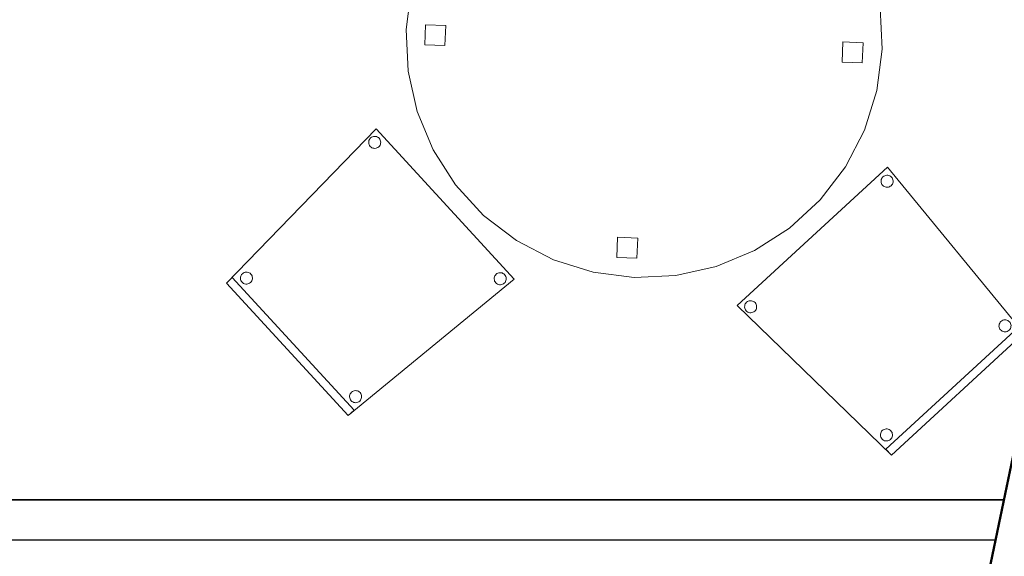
# Model space of a CAD drawing. Header units: metres. Extents: x 397.7 to 427.5, y 12.7 to 28.4.
# Tile 136 of 139: x 423.6 to 426, y 24.2 to 25.5. Entities that reach past the tile are written whole.
import ezdxf

# ---------------------------------------------------------------- set-up
doc = ezdxf.new("R2010")
doc.units = ezdxf.units.M
doc.layers.add('01_SUELOS', color=7, linetype='Continuous', lineweight=25, true_color=0x007f00)
for name, color, linetype, lineweight in [('02_MOBILIARIO', 7, 'Continuous', 18), ('A-DETL-____-MBND', 7, 'Continuous', 18), ('A-WALL-____-MCUT', 7, 'Continuous', 25), ('A-WALL-____-OTLN', 7, 'Continuous', 25)]:
    doc.layers.add(name, color=color, linetype=linetype, lineweight=lineweight)

# ---------------------------------------------------------------- blocks, each defined once
blk = doc.blocks.new('Family - LONDR55-XX_ZZ-ARQ-CAA-M3D-Londres55-152793-05_CLI_AIGUA_P2')
at = {"layer": '01_SUELOS', "color": 9, "true_color": 0xaad4aa}
for p, q in [((25.4191, 0), (28.5137, 14.9476)), ((28.5137, 14.9476), (25.4191, 0))]:
    blk.add_line(p, q, dxfattribs=at)
blk = doc.blocks.new('Family - Mampara P2-152826-05_CLI_AIGUA_P2')
at = {"layer": 'A-WALL-____-MCUT', "color": 253, "true_color": 0xaaaaaa}
for p, q in [((0.0207, 0.1), (0, 0)), ((3.5363, 0.1), (0.0207, 0.1)), ((0, 0), (3.5363, 0))]:
    blk.add_line(p, q, dxfattribs=at)
at = {"layer": 'A-WALL-____-OTLN', "color": 253, "true_color": 0xaaaaaa}
for p, q in [((0, 0), (0.0207, 0.1)), ((3.5363, 0.1), (0.0207, 0.1)), ((3.5363, 0), (0, 0))]:
    blk.add_line(p, q, dxfattribs=at)
at = {"layer": 'A-WALL-____-OTLN', "color": 253, "lineweight": 18, "true_color": 0xaaaaaa}
blk.add_line((0, 0), (4.5263, 0), dxfattribs=at)
blk = doc.blocks.new('Family - Façana sur-est P2-153170-05_CLI_AIGUA_P2')
at = {"layer": 'A-WALL-____-MCUT', "color": 253, "true_color": 0xaaaaaa}
blk.add_line((11.5793, 0.62), (9.9412, 0.62), dxfattribs=at)
at = {"layer": 'A-WALL-____-OTLN', "color": 253, "true_color": 0xaaaaaa}
blk.add_line((15.5857, 0.62), (-0.1285, 0.62), dxfattribs=at)
blk = doc.blocks.new('Family - Cadira confident_P2-153210-05_CLI_AIGUA_P2')
at = {"layer": 'A-DETL-____-MBND', "color": 253, "true_color": 0xaaaaaa}
for p, q in [((0, 0.3285), (0.3716, 0.7113)), ((0.3716, 0.7113), (0, 0.3285)), ((0.3716, 0.7113), (0.7146, 0.3386)), ((0.7146, 0.3386), (0.3716, 0.7113)), ((0.3539, 0.6824), (0.3549, 0.6848)), ((0.3549, 0.6848), (0.3539, 0.6824)), ((0.3549, 0.6848), (0.3563, 0.687)), ((0.3563, 0.687), (0.3549, 0.6848)), ((0.3563, 0.687), (0.3581, 0.6889)), ((0.3581, 0.6889), (0.3563, 0.687)), ((0.3581, 0.6889), (0.3601, 0.6905)), ((0.3601, 0.6905), (0.3581, 0.6889)), ((0.3601, 0.6905), (0.3624, 0.6917)), ((0.3624, 0.6917), (0.3601, 0.6905)), ((0.3624, 0.6917), (0.3649, 0.6925)), ((0.3649, 0.6925), (0.3624, 0.6917)), ((0.3649, 0.6925), (0.3675, 0.6928)), ((0.3675, 0.6928), (0.3649, 0.6925)), ((0.3675, 0.6928), (0.3701, 0.6927)), ((0.3701, 0.6927), (0.3675, 0.6928)), ((0.3701, 0.6927), (0.3726, 0.6922)), ((0.3726, 0.6922), (0.3701, 0.6927)), ((0.3726, 0.6922), (0.3751, 0.6912)), ((0.3751, 0.6912), (0.3726, 0.6922)), ((0.3751, 0.6912), (0.3773, 0.6898)), ((0.3773, 0.6898), (0.3751, 0.6912)), ((0.3773, 0.6898), (0.3792, 0.688)), ((0.3792, 0.688), (0.3773, 0.6898)), ((0.3792, 0.688), (0.3808, 0.686)), ((0.3808, 0.686), (0.3792, 0.688)), ((0.3808, 0.686), (0.382, 0.6837)), ((0.382, 0.6837), (0.3808, 0.686)), ((0.3533, 0.6772), (0.3534, 0.6798)), ((0.3534, 0.6798), (0.3533, 0.6772)), ((0.3536, 0.6746), (0.3533, 0.6772)), ((0.3533, 0.6772), (0.3536, 0.6746)), ((0.3534, 0.6798), (0.3539, 0.6824)), ((0.3539, 0.6824), (0.3534, 0.6798)), ((0.3544, 0.6722), (0.3536, 0.6746)), ((0.3536, 0.6746), (0.3544, 0.6722)), ((0.3556, 0.6699), (0.3544, 0.6722)), ((0.3544, 0.6722), (0.3556, 0.6699)), ((0.3572, 0.6678), (0.3556, 0.6699)), ((0.3556, 0.6699), (0.3572, 0.6678)), ((0.3591, 0.666), (0.3572, 0.6678)), ((0.3572, 0.6678), (0.3591, 0.666)), ((0.3613, 0.6646), (0.3591, 0.666)), ((0.3591, 0.666), (0.3613, 0.6646)), ((0.3637, 0.6637), (0.3613, 0.6646)), ((0.3613, 0.6646), (0.3637, 0.6637)), ((0.3663, 0.6631), (0.3637, 0.6637)), ((0.3637, 0.6637), (0.3663, 0.6631)), ((0.3689, 0.663), (0.3663, 0.6631)), ((0.3663, 0.6631), (0.3689, 0.663)), ((0.3715, 0.6633), (0.3689, 0.663)), ((0.3689, 0.663), (0.3715, 0.6633)), ((0.3739, 0.6641), (0.3715, 0.6633)), ((0.3715, 0.6633), (0.3739, 0.6641)), ((0.3762, 0.6653), (0.3739, 0.6641)), ((0.3739, 0.6641), (0.3762, 0.6653)), ((0.3783, 0.6669), (0.3762, 0.6653)), ((0.3762, 0.6653), (0.3783, 0.6669)), ((0.3801, 0.6688), (0.3783, 0.6669)), ((0.3783, 0.6669), (0.3801, 0.6688)), ((0.3815, 0.671), (0.3801, 0.6688)), ((0.3801, 0.6688), (0.3815, 0.671)), ((0.3824, 0.6734), (0.3815, 0.671)), ((0.3815, 0.671), (0.3824, 0.6734)), ((0.382, 0.6837), (0.3828, 0.6812)), ((0.3828, 0.6812), (0.382, 0.6837)), ((0.383, 0.676), (0.3824, 0.6734)), ((0.3824, 0.6734), (0.383, 0.676)), ((0.3828, 0.6812), (0.3831, 0.6786)), ((0.3831, 0.6786), (0.3828, 0.6812)), ((0.3831, 0.6786), (0.383, 0.676)), ((0.383, 0.676), (0.3831, 0.6786)), ((0.035, 0.3403), (0.0351, 0.3429)), ((0.0351, 0.3429), (0.035, 0.3403)), ((0.0351, 0.3429), (0.0356, 0.3454)), ((0.0356, 0.3454), (0.0351, 0.3429)), ((0.0356, 0.3454), (0.0366, 0.3478)), ((0.0366, 0.3478), (0.0356, 0.3454)), ((0.0366, 0.3478), (0.038, 0.35)), ((0.038, 0.35), (0.0366, 0.3478)), ((0.038, 0.35), (0.0398, 0.3519)), ((0.0398, 0.3519), (0.038, 0.35)), ((0.0398, 0.3519), (0.0418, 0.3535)), ((0.0418, 0.3535), (0.0398, 0.3519)), ((0.0418, 0.3535), (0.0441, 0.3547)), ((0.0441, 0.3547), (0.0418, 0.3535)), ((0.0441, 0.3547), (0.0466, 0.3555)), ((0.0466, 0.3555), (0.0441, 0.3547)), ((0.0466, 0.3555), (0.0492, 0.3559)), ((0.0492, 0.3559), (0.0466, 0.3555)), ((0.0492, 0.3559), (0.0518, 0.3558)), ((0.0518, 0.3558), (0.0492, 0.3559)), ((0.0518, 0.3558), (0.0543, 0.3552)), ((0.0543, 0.3552), (0.0518, 0.3558)), ((0.0543, 0.3552), (0.0567, 0.3542)), ((0.0567, 0.3542), (0.0543, 0.3552)), ((0.0567, 0.3542), (0.0589, 0.3528)), ((0.0589, 0.3528), (0.0567, 0.3542)), ((0.0589, 0.3528), (0.0609, 0.3511)), ((0.0609, 0.3511), (0.0589, 0.3528)), ((0.0609, 0.3511), (0.0625, 0.349)), ((0.0625, 0.349), (0.0609, 0.3511)), ((0.0625, 0.349), (0.0637, 0.3467)), ((0.0637, 0.3467), (0.0625, 0.349)), ((0.0637, 0.3467), (0.0645, 0.3442)), ((0.0645, 0.3442), (0.0637, 0.3467)), ((0.0645, 0.3442), (0.0648, 0.3416)), ((0.0648, 0.3416), (0.0645, 0.3442)), ((0.6649, 0.3414), (0.6655, 0.3439)), ((0.6655, 0.3439), (0.6649, 0.3414)), ((0.6655, 0.3439), (0.6664, 0.3463)), ((0.6664, 0.3463), (0.6655, 0.3439)), ((0.6664, 0.3463), (0.6678, 0.3485)), ((0.6678, 0.3485), (0.6664, 0.3463)), ((0.6678, 0.3485), (0.6696, 0.3504)), ((0.6696, 0.3504), (0.6678, 0.3485)), ((0.6696, 0.3504), (0.6717, 0.352)), ((0.6717, 0.352), (0.6696, 0.3504)), ((0.6717, 0.352), (0.674, 0.3532)), ((0.674, 0.3532), (0.6717, 0.352)), ((0.674, 0.3532), (0.6764, 0.354)), ((0.6764, 0.354), (0.674, 0.3532)), ((0.6764, 0.354), (0.679, 0.3544)), ((0.679, 0.3544), (0.6764, 0.354)), ((0.679, 0.3544), (0.6816, 0.3543)), ((0.6816, 0.3543), (0.679, 0.3544)), ((0.6816, 0.3543), (0.6842, 0.3537)), ((0.6842, 0.3537), (0.6816, 0.3543)), ((0.6842, 0.3537), (0.6866, 0.3527)), ((0.6866, 0.3527), (0.6842, 0.3537)), ((0.6866, 0.3527), (0.6888, 0.3513)), ((0.6888, 0.3513), (0.6866, 0.3527)), ((0.6888, 0.3513), (0.6907, 0.3496)), ((0.6907, 0.3496), (0.6888, 0.3513)), ((0.6907, 0.3496), (0.6923, 0.3475)), ((0.6923, 0.3475), (0.6907, 0.3496)), ((0.6923, 0.3475), (0.6935, 0.3452)), ((0.6935, 0.3452), (0.6923, 0.3475)), ((0.6935, 0.3452), (0.6943, 0.3427)), ((0.6943, 0.3427), (0.6935, 0.3452)), ((0.6943, 0.3427), (0.6946, 0.3401)), ((0.6946, 0.3401), (0.6943, 0.3427)), ((0, 0.3285), (0.0147, 0.3421)), ((0.0147, 0.3421), (0, 0.3285)), ((0.3024, 0), (0, 0.3285)), ((0, 0.3285), (0.3024, 0)), ((0.3024, 0), (0, 0.3285)), ((0, 0.3285), (0.3024, 0)), ((0.0147, 0.3421), (0.3171, 0.0135)), ((0.3171, 0.0135), (0.0147, 0.3421)), ((0.0353, 0.3377), (0.035, 0.3403)), ((0.035, 0.3403), (0.0353, 0.3377)), ((0.0361, 0.3352), (0.0353, 0.3377)), ((0.0353, 0.3377), (0.0361, 0.3352)), ((0.0373, 0.3329), (0.0361, 0.3352)), ((0.0361, 0.3352), (0.0373, 0.3329)), ((0.0389, 0.3308), (0.0373, 0.3329)), ((0.0373, 0.3329), (0.0389, 0.3308)), ((0.0408, 0.3291), (0.0389, 0.3308)), ((0.0389, 0.3308), (0.0408, 0.3291)), ((0.043, 0.3277), (0.0408, 0.3291)), ((0.0408, 0.3291), (0.043, 0.3277)), ((0.0454, 0.3267), (0.043, 0.3277)), ((0.043, 0.3277), (0.0454, 0.3267)), ((0.048, 0.3261), (0.0454, 0.3267)), ((0.0454, 0.3267), (0.048, 0.3261)), ((0.0506, 0.326), (0.048, 0.3261)), ((0.048, 0.3261), (0.0506, 0.326)), ((0.0531, 0.3264), (0.0506, 0.326)), ((0.0506, 0.326), (0.0531, 0.3264)), ((0.0556, 0.3272), (0.0531, 0.3264)), ((0.0531, 0.3264), (0.0556, 0.3272)), ((0.0579, 0.3284), (0.0556, 0.3272)), ((0.0556, 0.3272), (0.0579, 0.3284)), ((0.06, 0.3299), (0.0579, 0.3284)), ((0.0579, 0.3284), (0.06, 0.3299)), ((0.0618, 0.3319), (0.06, 0.3299)), ((0.06, 0.3299), (0.0618, 0.3319)), ((0.0631, 0.3341), (0.0618, 0.3319)), ((0.0618, 0.3319), (0.0631, 0.3341)), ((0.0641, 0.3365), (0.0631, 0.3341)), ((0.0631, 0.3341), (0.0641, 0.3365)), ((0.0647, 0.339), (0.0641, 0.3365)), ((0.0641, 0.3365), (0.0647, 0.339)), ((0.0648, 0.3416), (0.0647, 0.339)), ((0.0647, 0.339), (0.0648, 0.3416)), ((0.7146, 0.3386), (0.3024, 0)), ((0.3024, 0), (0.7146, 0.3386)), ((0.6648, 0.3388), (0.6649, 0.3414)), ((0.6649, 0.3414), (0.6648, 0.3388)), ((0.6651, 0.3362), (0.6648, 0.3388)), ((0.6648, 0.3388), (0.6651, 0.3362)), ((0.6659, 0.3337), (0.6651, 0.3362)), ((0.6651, 0.3362), (0.6659, 0.3337)), ((0.6671, 0.3314), (0.6659, 0.3337)), ((0.6659, 0.3337), (0.6671, 0.3314)), ((0.6687, 0.3293), (0.6671, 0.3314)), ((0.6671, 0.3314), (0.6687, 0.3293)), ((0.6706, 0.3276), (0.6687, 0.3293)), ((0.6687, 0.3293), (0.6706, 0.3276)), ((0.6728, 0.3262), (0.6706, 0.3276)), ((0.6706, 0.3276), (0.6728, 0.3262)), ((0.6753, 0.3252), (0.6728, 0.3262)), ((0.6728, 0.3262), (0.6753, 0.3252)), ((0.6778, 0.3246), (0.6753, 0.3252)), ((0.6753, 0.3252), (0.6778, 0.3246)), ((0.6804, 0.3245), (0.6778, 0.3246)), ((0.6778, 0.3246), (0.6804, 0.3245)), ((0.683, 0.3249), (0.6804, 0.3245)), ((0.6804, 0.3245), (0.683, 0.3249)), ((0.6855, 0.3257), (0.683, 0.3249)), ((0.683, 0.3249), (0.6855, 0.3257)), ((0.6878, 0.3269), (0.6855, 0.3257)), ((0.6855, 0.3257), (0.6878, 0.3269)), ((0.6898, 0.3285), (0.6878, 0.3269)), ((0.6878, 0.3269), (0.6898, 0.3285)), ((0.6916, 0.3304), (0.6898, 0.3285)), ((0.6898, 0.3285), (0.6916, 0.3304)), ((0.693, 0.3326), (0.6916, 0.3304)), ((0.6916, 0.3304), (0.693, 0.3326)), ((0.694, 0.335), (0.693, 0.3326)), ((0.693, 0.3326), (0.694, 0.335)), ((0.6945, 0.3375), (0.694, 0.335)), ((0.694, 0.335), (0.6945, 0.3375)), ((0.6946, 0.3401), (0.6945, 0.3375)), ((0.6945, 0.3375), (0.6946, 0.3401)), ((0.306, 0.0485), (0.3065, 0.0511)), ((0.3065, 0.0511), (0.306, 0.0485)), ((0.3065, 0.0511), (0.3075, 0.0535)), ((0.3075, 0.0535), (0.3065, 0.0511)), ((0.3075, 0.0535), (0.3089, 0.0557)), ((0.3089, 0.0557), (0.3075, 0.0535)), ((0.3089, 0.0557), (0.3107, 0.0576)), ((0.3107, 0.0576), (0.3089, 0.0557)), ((0.3107, 0.0576), (0.3127, 0.0592)), ((0.3127, 0.0592), (0.3107, 0.0576)), ((0.3127, 0.0592), (0.315, 0.0604)), ((0.315, 0.0604), (0.3127, 0.0592)), ((0.315, 0.0604), (0.3175, 0.0612)), ((0.3175, 0.0612), (0.315, 0.0604)), ((0.3175, 0.0612), (0.3201, 0.0616)), ((0.3201, 0.0616), (0.3175, 0.0612)), ((0.3201, 0.0616), (0.3227, 0.0614)), ((0.3227, 0.0614), (0.3201, 0.0616)), ((0.3227, 0.0614), (0.3252, 0.0609)), ((0.3252, 0.0609), (0.3227, 0.0614)), ((0.3252, 0.0609), (0.3276, 0.0599)), ((0.3276, 0.0599), (0.3252, 0.0609)), ((0.3276, 0.0599), (0.3298, 0.0585)), ((0.3298, 0.0585), (0.3276, 0.0599)), ((0.3298, 0.0585), (0.3318, 0.0567)), ((0.3318, 0.0567), (0.3298, 0.0585)), ((0.3318, 0.0567), (0.3334, 0.0547)), ((0.3334, 0.0547), (0.3318, 0.0567)), ((0.3334, 0.0547), (0.3346, 0.0524)), ((0.3346, 0.0524), (0.3334, 0.0547)), ((0.3346, 0.0524), (0.3354, 0.0499)), ((0.3354, 0.0499), (0.3346, 0.0524)), ((0.3354, 0.0499), (0.3357, 0.0473)), ((0.3357, 0.0473), (0.3354, 0.0499)), ((0.3059, 0.0459), (0.306, 0.0485)), ((0.306, 0.0485), (0.3059, 0.0459)), ((0.3062, 0.0434), (0.3059, 0.0459)), ((0.3059, 0.0459), (0.3062, 0.0434)), ((0.307, 0.0409), (0.3062, 0.0434)), ((0.3062, 0.0434), (0.307, 0.0409)), ((0.3082, 0.0386), (0.307, 0.0409)), ((0.307, 0.0409), (0.3082, 0.0386)), ((0.3098, 0.0365), (0.3082, 0.0386)), ((0.3082, 0.0386), (0.3098, 0.0365)), ((0.3117, 0.0348), (0.3098, 0.0365)), ((0.3098, 0.0365), (0.3117, 0.0348)), ((0.3139, 0.0334), (0.3117, 0.0348)), ((0.3117, 0.0348), (0.3139, 0.0334)), ((0.3163, 0.0324), (0.3139, 0.0334)), ((0.3139, 0.0334), (0.3163, 0.0324)), ((0.3189, 0.0318), (0.3163, 0.0324)), ((0.3163, 0.0324), (0.3189, 0.0318)), ((0.3215, 0.0317), (0.3189, 0.0318)), ((0.3189, 0.0318), (0.3215, 0.0317)), ((0.324, 0.0321), (0.3215, 0.0317)), ((0.3215, 0.0317), (0.324, 0.0321)), ((0.3265, 0.0328), (0.324, 0.0321)), ((0.324, 0.0321), (0.3265, 0.0328)), ((0.3288, 0.0341), (0.3265, 0.0328)), ((0.3265, 0.0328), (0.3288, 0.0341)), ((0.3309, 0.0356), (0.3288, 0.0341)), ((0.3288, 0.0341), (0.3309, 0.0356)), ((0.3326, 0.0376), (0.3309, 0.0356)), ((0.3309, 0.0356), (0.3326, 0.0376)), ((0.334, 0.0398), (0.3326, 0.0376)), ((0.3326, 0.0376), (0.334, 0.0398)), ((0.335, 0.0422), (0.334, 0.0398)), ((0.334, 0.0398), (0.335, 0.0422)), ((0.3356, 0.0447), (0.335, 0.0422)), ((0.335, 0.0422), (0.3356, 0.0447)), ((0.3357, 0.0473), (0.3356, 0.0447)), ((0.3356, 0.0447), (0.3357, 0.0473)), ((0.3171, 0.0135), (0.3024, 0)), ((0.3024, 0), (0.3171, 0.0135))]:
    blk.add_line(p, q, dxfattribs=at)
blk = doc.blocks.new('Family - Cadira confident_P2-153325-05_CLI_AIGUA_P2')
at = {"layer": 'A-DETL-____-MBND', "color": 253, "true_color": 0xaaaaaa}
for p, q in [((0, 0.3716), (0.3727, 0.7146)), ((0.3727, 0.7146), (0, 0.3716)), ((0.3727, 0.7146), (0.7113, 0.3024)), ((0.7113, 0.3024), (0.3727, 0.7146)), ((0.3576, 0.6842), (0.3586, 0.6866)), ((0.3586, 0.6866), (0.3576, 0.6842)), ((0.3586, 0.6866), (0.36, 0.6888)), ((0.36, 0.6888), (0.3586, 0.6866)), ((0.36, 0.6888), (0.3617, 0.6907)), ((0.3617, 0.6907), (0.36, 0.6888)), ((0.3617, 0.6907), (0.3638, 0.6923)), ((0.3638, 0.6923), (0.3617, 0.6907)), ((0.3638, 0.6923), (0.3661, 0.6935)), ((0.3661, 0.6935), (0.3638, 0.6923)), ((0.3661, 0.6935), (0.3686, 0.6943)), ((0.3686, 0.6943), (0.3661, 0.6935)), ((0.3686, 0.6943), (0.3712, 0.6946)), ((0.3712, 0.6946), (0.3686, 0.6943)), ((0.3712, 0.6946), (0.3738, 0.6945)), ((0.3738, 0.6945), (0.3712, 0.6946)), ((0.3738, 0.6945), (0.3763, 0.694)), ((0.3763, 0.694), (0.3738, 0.6945)), ((0.3763, 0.694), (0.3787, 0.693)), ((0.3787, 0.693), (0.3763, 0.694)), ((0.3787, 0.693), (0.3809, 0.6916)), ((0.3809, 0.6916), (0.3787, 0.693)), ((0.3809, 0.6916), (0.3828, 0.6898)), ((0.3828, 0.6898), (0.3809, 0.6916)), ((0.3828, 0.6898), (0.3844, 0.6878)), ((0.3844, 0.6878), (0.3828, 0.6898)), ((0.3844, 0.6878), (0.3856, 0.6855)), ((0.3856, 0.6855), (0.3844, 0.6878)), ((0.3856, 0.6855), (0.3864, 0.683)), ((0.3864, 0.683), (0.3856, 0.6855)), ((0.3569, 0.679), (0.357, 0.6816)), ((0.357, 0.6816), (0.3569, 0.679)), ((0.3573, 0.6764), (0.3569, 0.679)), ((0.3569, 0.679), (0.3573, 0.6764)), ((0.357, 0.6816), (0.3576, 0.6842)), ((0.3576, 0.6842), (0.357, 0.6816)), ((0.3581, 0.674), (0.3573, 0.6764)), ((0.3573, 0.6764), (0.3581, 0.674)), ((0.3593, 0.6717), (0.3581, 0.674)), ((0.3581, 0.674), (0.3593, 0.6717)), ((0.3609, 0.6696), (0.3593, 0.6717)), ((0.3593, 0.6717), (0.3609, 0.6696)), ((0.3628, 0.6678), (0.3609, 0.6696)), ((0.3609, 0.6696), (0.3628, 0.6678)), ((0.365, 0.6664), (0.3628, 0.6678)), ((0.3628, 0.6678), (0.365, 0.6664)), ((0.3674, 0.6655), (0.365, 0.6664)), ((0.365, 0.6664), (0.3674, 0.6655)), ((0.3699, 0.6649), (0.3674, 0.6655)), ((0.3674, 0.6655), (0.3699, 0.6649)), ((0.3725, 0.6648), (0.3699, 0.6649)), ((0.3699, 0.6649), (0.3725, 0.6648)), ((0.3751, 0.6651), (0.3725, 0.6648)), ((0.3725, 0.6648), (0.3751, 0.6651)), ((0.3776, 0.6659), (0.3751, 0.6651)), ((0.3751, 0.6651), (0.3776, 0.6659)), ((0.3799, 0.6671), (0.3776, 0.6659)), ((0.3776, 0.6659), (0.3799, 0.6671)), ((0.382, 0.6687), (0.3799, 0.6671)), ((0.3799, 0.6671), (0.382, 0.6687)), ((0.3837, 0.6706), (0.382, 0.6687)), ((0.382, 0.6687), (0.3837, 0.6706)), ((0.3851, 0.6728), (0.3837, 0.6706)), ((0.3837, 0.6706), (0.3851, 0.6728)), ((0.3861, 0.6753), (0.3851, 0.6728)), ((0.3851, 0.6728), (0.3861, 0.6753)), ((0.3867, 0.6778), (0.3861, 0.6753)), ((0.3861, 0.6753), (0.3867, 0.6778)), ((0.3864, 0.683), (0.3868, 0.6804)), ((0.3868, 0.6804), (0.3864, 0.683)), ((0.3868, 0.6804), (0.3867, 0.6778)), ((0.3867, 0.6778), (0.3868, 0.6804)), ((0.3828, 0), (0, 0.3716)), ((0, 0.3716), (0.3828, 0)), ((0.0185, 0.3675), (0.0186, 0.3701)), ((0.0186, 0.3701), (0.0185, 0.3675)), ((0.0188, 0.3649), (0.0185, 0.3675)), ((0.0185, 0.3675), (0.0188, 0.3649)), ((0.0186, 0.3701), (0.0191, 0.3726)), ((0.0191, 0.3726), (0.0186, 0.3701)), ((0.0191, 0.3726), (0.0201, 0.3751)), ((0.0201, 0.3751), (0.0191, 0.3726)), ((0.0201, 0.3751), (0.0215, 0.3773)), ((0.0215, 0.3773), (0.0201, 0.3751)), ((0.0215, 0.3773), (0.0233, 0.3792)), ((0.0233, 0.3792), (0.0215, 0.3773)), ((0.0233, 0.3792), (0.0253, 0.3808)), ((0.0253, 0.3808), (0.0233, 0.3792)), ((0.0253, 0.3808), (0.0276, 0.382)), ((0.0276, 0.382), (0.0253, 0.3808)), ((0.0276, 0.382), (0.0301, 0.3828)), ((0.0301, 0.3828), (0.0276, 0.382)), ((0.0301, 0.3828), (0.0327, 0.3831)), ((0.0327, 0.3831), (0.0301, 0.3828)), ((0.0327, 0.3831), (0.0353, 0.383)), ((0.0353, 0.383), (0.0327, 0.3831)), ((0.0353, 0.383), (0.0379, 0.3824)), ((0.0379, 0.3824), (0.0353, 0.383)), ((0.0379, 0.3824), (0.0403, 0.3815)), ((0.0403, 0.3815), (0.0379, 0.3824)), ((0.0403, 0.3815), (0.0425, 0.3801)), ((0.0425, 0.3801), (0.0403, 0.3815)), ((0.0425, 0.3801), (0.0444, 0.3783)), ((0.0444, 0.3783), (0.0425, 0.3801)), ((0.0444, 0.3783), (0.046, 0.3762)), ((0.046, 0.3762), (0.0444, 0.3783)), ((0.046, 0.3762), (0.0472, 0.3739)), ((0.0472, 0.3739), (0.046, 0.3762)), ((0.0472, 0.3739), (0.048, 0.3715)), ((0.048, 0.3715), (0.0472, 0.3739)), ((0.048, 0.3715), (0.0483, 0.3689)), ((0.0483, 0.3689), (0.048, 0.3715)), ((0.0483, 0.3689), (0.0482, 0.3663)), ((0.0482, 0.3663), (0.0483, 0.3689)), ((0.0196, 0.3624), (0.0188, 0.3649)), ((0.0188, 0.3649), (0.0196, 0.3624)), ((0.0208, 0.3601), (0.0196, 0.3624)), ((0.0196, 0.3624), (0.0208, 0.3601)), ((0.0224, 0.3581), (0.0208, 0.3601)), ((0.0208, 0.3601), (0.0224, 0.3581)), ((0.0243, 0.3563), (0.0224, 0.3581)), ((0.0224, 0.3581), (0.0243, 0.3563)), ((0.0265, 0.3549), (0.0243, 0.3563)), ((0.0243, 0.3563), (0.0265, 0.3549)), ((0.0289, 0.3539), (0.0265, 0.3549)), ((0.0265, 0.3549), (0.0289, 0.3539)), ((0.0315, 0.3534), (0.0289, 0.3539)), ((0.0289, 0.3539), (0.0315, 0.3534)), ((0.0341, 0.3533), (0.0315, 0.3534)), ((0.0315, 0.3534), (0.0341, 0.3533)), ((0.0367, 0.3536), (0.0341, 0.3533)), ((0.0341, 0.3533), (0.0367, 0.3536)), ((0.0391, 0.3544), (0.0367, 0.3536)), ((0.0367, 0.3536), (0.0391, 0.3544)), ((0.0415, 0.3556), (0.0391, 0.3544)), ((0.0391, 0.3544), (0.0415, 0.3556)), ((0.0435, 0.3572), (0.0415, 0.3556)), ((0.0415, 0.3556), (0.0435, 0.3572)), ((0.0453, 0.3591), (0.0435, 0.3572)), ((0.0435, 0.3572), (0.0453, 0.3591)), ((0.0467, 0.3613), (0.0453, 0.3591)), ((0.0453, 0.3591), (0.0467, 0.3613)), ((0.0477, 0.3637), (0.0467, 0.3613)), ((0.0467, 0.3613), (0.0477, 0.3637)), ((0.0482, 0.3663), (0.0477, 0.3637)), ((0.0477, 0.3637), (0.0482, 0.3663)), ((0.6497, 0.3201), (0.6499, 0.3227)), ((0.6499, 0.3227), (0.6497, 0.3201)), ((0.6501, 0.3175), (0.6497, 0.3201)), ((0.6497, 0.3201), (0.6501, 0.3175)), ((0.6499, 0.3227), (0.6504, 0.3252)), ((0.6504, 0.3252), (0.6499, 0.3227)), ((0.6504, 0.3252), (0.6514, 0.3276)), ((0.6514, 0.3276), (0.6504, 0.3252)), ((0.6514, 0.3276), (0.6528, 0.3298)), ((0.6528, 0.3298), (0.6514, 0.3276)), ((0.6528, 0.3298), (0.6546, 0.3318)), ((0.6546, 0.3318), (0.6528, 0.3298)), ((0.6546, 0.3318), (0.6566, 0.3334)), ((0.6566, 0.3334), (0.6546, 0.3318)), ((0.6566, 0.3334), (0.6589, 0.3346)), ((0.6589, 0.3346), (0.6566, 0.3334)), ((0.6589, 0.3346), (0.6614, 0.3354)), ((0.6614, 0.3354), (0.6589, 0.3346)), ((0.6614, 0.3354), (0.664, 0.3357)), ((0.664, 0.3357), (0.6614, 0.3354)), ((0.664, 0.3357), (0.6666, 0.3356)), ((0.6666, 0.3356), (0.664, 0.3357)), ((0.6666, 0.3356), (0.6691, 0.335)), ((0.6691, 0.335), (0.6666, 0.3356)), ((0.6691, 0.335), (0.6715, 0.334)), ((0.6715, 0.334), (0.6691, 0.335)), ((0.6715, 0.334), (0.6737, 0.3326)), ((0.6737, 0.3326), (0.6715, 0.334)), ((0.6737, 0.3326), (0.6757, 0.3309)), ((0.6757, 0.3309), (0.6737, 0.3326)), ((0.6757, 0.3309), (0.6773, 0.3288)), ((0.6773, 0.3288), (0.6757, 0.3309)), ((0.6773, 0.3288), (0.6785, 0.3265)), ((0.6785, 0.3265), (0.6773, 0.3288)), ((0.6785, 0.3265), (0.6792, 0.324)), ((0.6792, 0.324), (0.6785, 0.3265)), ((0.6795, 0.3189), (0.6789, 0.3163)), ((0.6789, 0.3163), (0.6795, 0.3189)), ((0.6792, 0.324), (0.6796, 0.3215)), ((0.6796, 0.3215), (0.6792, 0.324)), ((0.6796, 0.3215), (0.6795, 0.3189)), ((0.6795, 0.3189), (0.6796, 0.3215)), ((0.3692, 0.0147), (0.6978, 0.3171)), ((0.6978, 0.3171), (0.3692, 0.0147)), ((0.7113, 0.3024), (0.3828, 0)), ((0.3828, 0), (0.7113, 0.3024)), ((0.7113, 0.3024), (0.3828, 0)), ((0.3828, 0), (0.7113, 0.3024)), ((0.6509, 0.315), (0.6501, 0.3175)), ((0.6501, 0.3175), (0.6509, 0.315)), ((0.6521, 0.3127), (0.6509, 0.315)), ((0.6509, 0.315), (0.6521, 0.3127)), ((0.6537, 0.3107), (0.6521, 0.3127)), ((0.6521, 0.3127), (0.6537, 0.3107)), ((0.6556, 0.3089), (0.6537, 0.3107)), ((0.6537, 0.3107), (0.6556, 0.3089)), ((0.6578, 0.3075), (0.6556, 0.3089)), ((0.6556, 0.3089), (0.6578, 0.3075)), ((0.6602, 0.3065), (0.6578, 0.3075)), ((0.6578, 0.3075), (0.6602, 0.3065)), ((0.6628, 0.306), (0.6602, 0.3065)), ((0.6602, 0.3065), (0.6628, 0.306)), ((0.6654, 0.3059), (0.6628, 0.306)), ((0.6628, 0.306), (0.6654, 0.3059)), ((0.6679, 0.3062), (0.6654, 0.3059)), ((0.6654, 0.3059), (0.6679, 0.3062)), ((0.6704, 0.307), (0.6679, 0.3062)), ((0.6679, 0.3062), (0.6704, 0.307)), ((0.6727, 0.3082), (0.6704, 0.307)), ((0.6704, 0.307), (0.6727, 0.3082)), ((0.6748, 0.3098), (0.6727, 0.3082)), ((0.6727, 0.3082), (0.6748, 0.3098)), ((0.6765, 0.3117), (0.6748, 0.3098)), ((0.6748, 0.3098), (0.6765, 0.3117)), ((0.6779, 0.3139), (0.6765, 0.3117)), ((0.6765, 0.3117), (0.6779, 0.3139)), ((0.6789, 0.3163), (0.6779, 0.3139)), ((0.6779, 0.3139), (0.6789, 0.3163)), ((0.6978, 0.3171), (0.7113, 0.3024)), ((0.7113, 0.3024), (0.6978, 0.3171)), ((0.3554, 0.0492), (0.3556, 0.0518)), ((0.3556, 0.0518), (0.3554, 0.0492)), ((0.3558, 0.0466), (0.3554, 0.0492)), ((0.3554, 0.0492), (0.3558, 0.0466)), ((0.3556, 0.0518), (0.3561, 0.0543)), ((0.3561, 0.0543), (0.3556, 0.0518)), ((0.3561, 0.0543), (0.3571, 0.0567)), ((0.3571, 0.0567), (0.3561, 0.0543)), ((0.3571, 0.0567), (0.3585, 0.0589)), ((0.3585, 0.0589), (0.3571, 0.0567)), ((0.3585, 0.0589), (0.3602, 0.0609)), ((0.3602, 0.0609), (0.3585, 0.0589)), ((0.3602, 0.0609), (0.3623, 0.0625)), ((0.3623, 0.0625), (0.3602, 0.0609)), ((0.3623, 0.0625), (0.3646, 0.0637)), ((0.3646, 0.0637), (0.3623, 0.0625)), ((0.3646, 0.0637), (0.3671, 0.0645)), ((0.3671, 0.0645), (0.3646, 0.0637)), ((0.3671, 0.0645), (0.3697, 0.0648)), ((0.3697, 0.0648), (0.3671, 0.0645)), ((0.3697, 0.0648), (0.3723, 0.0647)), ((0.3723, 0.0647), (0.3697, 0.0648)), ((0.3723, 0.0647), (0.3748, 0.0641)), ((0.3748, 0.0641), (0.3723, 0.0647)), ((0.3748, 0.0641), (0.3772, 0.0631)), ((0.3772, 0.0631), (0.3748, 0.0641)), ((0.3772, 0.0631), (0.3794, 0.0618)), ((0.3794, 0.0618), (0.3772, 0.0631)), ((0.3794, 0.0618), (0.3814, 0.06)), ((0.3814, 0.06), (0.3794, 0.0618)), ((0.3814, 0.06), (0.3829, 0.0579)), ((0.3829, 0.0579), (0.3814, 0.06)), ((0.3829, 0.0579), (0.3842, 0.0556)), ((0.3842, 0.0556), (0.3829, 0.0579)), ((0.3842, 0.0556), (0.3849, 0.0531)), ((0.3849, 0.0531), (0.3842, 0.0556)), ((0.3849, 0.0531), (0.3853, 0.0506)), ((0.3853, 0.0506), (0.3849, 0.0531)), ((0.3853, 0.0506), (0.3852, 0.048)), ((0.3852, 0.048), (0.3853, 0.0506)), ((0.3566, 0.0441), (0.3558, 0.0466)), ((0.3558, 0.0466), (0.3566, 0.0441)), ((0.3578, 0.0418), (0.3566, 0.0441)), ((0.3566, 0.0441), (0.3578, 0.0418)), ((0.3594, 0.0398), (0.3578, 0.0418)), ((0.3578, 0.0418), (0.3594, 0.0398)), ((0.3613, 0.038), (0.3594, 0.0398)), ((0.3594, 0.0398), (0.3613, 0.038)), ((0.3635, 0.0366), (0.3613, 0.038)), ((0.3613, 0.038), (0.3635, 0.0366)), ((0.3659, 0.0356), (0.3635, 0.0366)), ((0.3635, 0.0366), (0.3659, 0.0356)), ((0.3684, 0.0351), (0.3659, 0.0356)), ((0.3659, 0.0356), (0.3684, 0.0351)), ((0.3711, 0.035), (0.3684, 0.0351)), ((0.3684, 0.0351), (0.3711, 0.035)), ((0.3736, 0.0353), (0.3711, 0.035)), ((0.3711, 0.035), (0.3736, 0.0353)), ((0.3761, 0.0361), (0.3736, 0.0353)), ((0.3736, 0.0353), (0.3761, 0.0361)), ((0.3784, 0.0373), (0.3761, 0.0361)), ((0.3761, 0.0361), (0.3784, 0.0373)), ((0.3805, 0.0389), (0.3784, 0.0373)), ((0.3784, 0.0373), (0.3805, 0.0389)), ((0.3822, 0.0408), (0.3805, 0.0389)), ((0.3805, 0.0389), (0.3822, 0.0408)), ((0.3836, 0.043), (0.3822, 0.0408)), ((0.3822, 0.0408), (0.3836, 0.043)), ((0.3846, 0.0454), (0.3836, 0.043)), ((0.3836, 0.043), (0.3846, 0.0454)), ((0.3852, 0.048), (0.3846, 0.0454)), ((0.3846, 0.0454), (0.3852, 0.048)), ((0.3828, 0), (0.3692, 0.0147)), ((0.3692, 0.0147), (0.3828, 0))]:
    blk.add_line(p, q, dxfattribs=at)
blk = doc.blocks.new('Family - Taula D120_P2-153339-05_CLI_AIGUA_P2')
at = {"layer": 'A-DETL-____-MBND', "color": 253, "true_color": 0xaaaaaa}
for p, q in [((0.4117, 1.1542), (0.5122, 1.1767)), ((0.5122, 1.1767), (0.4117, 1.1542)), ((0.5122, 1.1767), (0.6152, 1.1814)), ((0.6152, 1.1814), (0.5122, 1.1767)), ((0.6152, 1.1814), (0.7174, 1.1682)), ((0.7174, 1.1682), (0.6152, 1.1814)), ((0.3165, 1.1145), (0.4117, 1.1542)), ((0.4117, 1.1542), (0.3165, 1.1145)), ((0.7174, 1.1682), (0.8157, 1.1374)), ((0.8157, 1.1374), (0.7174, 1.1682)), ((0.5862, 1.085), (0.5882, 1.1349)), ((0.5882, 1.1349), (0.5862, 1.085)), ((0.5882, 1.1349), (0.6382, 1.1329)), ((0.6382, 1.1329), (0.5882, 1.1349)), ((0.6382, 1.1329), (0.6361, 1.0829)), ((0.6361, 1.0829), (0.6382, 1.1329)), ((0.8157, 1.1374), (0.9072, 1.09)), ((0.9072, 1.09), (0.8157, 1.1374)), ((0.2298, 1.0589), (0.3165, 1.1145)), ((0.3165, 1.1145), (0.2298, 1.0589)), ((0.6361, 1.0829), (0.5862, 1.085)), ((0.5862, 1.085), (0.6361, 1.0829)), ((0.9072, 1.09), (0.9891, 1.0275)), ((0.9891, 1.0275), (0.9072, 1.09)), ((0.1539, 0.9891), (0.2298, 1.0589)), ((0.2298, 1.0589), (0.1539, 0.9891)), ((0.9891, 1.0275), (1.0589, 0.9517)), ((1.0589, 0.9517), (0.9891, 1.0275)), ((0.0914, 0.9072), (0.1539, 0.9891)), ((0.1539, 0.9891), (0.0914, 0.9072)), ((1.0589, 0.9517), (1.1145, 0.8649)), ((1.1145, 0.8649), (1.0589, 0.9517)), ((0.044, 0.8157), (0.0914, 0.9072)), ((0.0914, 0.9072), (0.044, 0.8157)), ((1.1145, 0.8649), (1.1542, 0.7697)), ((1.1542, 0.7697), (1.1145, 0.8649)), ((0.0132, 0.7174), (0.044, 0.8157)), ((0.044, 0.8157), (0.0132, 0.7174)), ((1.1542, 0.7697), (1.1767, 0.6692)), ((1.1767, 0.6692), (1.1542, 0.7697)), ((0, 0.6152), (0.0132, 0.7174)), ((0.0132, 0.7174), (0, 0.6152)), ((1.1767, 0.6692), (1.1814, 0.5662)), ((1.1814, 0.5662), (1.1767, 0.6692)), ((0.0047, 0.5122), (0, 0.6152)), ((0, 0.6152), (0.0047, 0.5122)), ((0.0461, 0.5774), (0.0482, 0.6273)), ((0.0482, 0.6273), (0.0461, 0.5774)), ((0.0482, 0.6273), (0.0982, 0.6252)), ((0.0982, 0.6252), (0.0482, 0.6273)), ((0.0982, 0.6252), (0.0961, 0.5753)), ((0.0961, 0.5753), (0.0982, 0.6252)), ((0.0961, 0.5753), (0.0461, 0.5774)), ((0.0461, 0.5774), (0.0961, 0.5753)), ((1.082, 0.5344), (1.0841, 0.5844)), ((1.0841, 0.5844), (1.082, 0.5344)), ((1.0841, 0.5844), (1.134, 0.5823)), ((1.134, 0.5823), (1.0841, 0.5844)), ((1.134, 0.5823), (1.132, 0.5324)), ((1.132, 0.5324), (1.134, 0.5823)), ((1.1814, 0.5662), (1.1682, 0.464)), ((1.1682, 0.464), (1.1814, 0.5662)), ((1.132, 0.5324), (1.082, 0.5344)), ((1.082, 0.5344), (1.132, 0.5324)), ((0.0273, 0.4117), (0.0047, 0.5122)), ((0.0047, 0.5122), (0.0273, 0.4117)), ((1.1682, 0.464), (1.1374, 0.3657)), ((1.1374, 0.3657), (1.1682, 0.464)), ((0.0669, 0.3165), (0.0273, 0.4117)), ((0.0273, 0.4117), (0.0669, 0.3165)), ((1.1374, 0.3657), (1.09, 0.2742)), ((1.09, 0.2742), (1.1374, 0.3657)), ((0.1225, 0.2298), (0.0669, 0.3165)), ((0.0669, 0.3165), (0.1225, 0.2298)), ((1.09, 0.2742), (1.0275, 0.1923)), ((1.0275, 0.1923), (1.09, 0.2742)), ((0.1923, 0.1539), (0.1225, 0.2298)), ((0.1225, 0.2298), (0.1923, 0.1539)), ((1.0275, 0.1923), (0.9517, 0.1225)), ((0.9517, 0.1225), (1.0275, 0.1923)), ((0.2742, 0.0914), (0.1923, 0.1539)), ((0.1923, 0.1539), (0.2742, 0.0914)), ((0.9517, 0.1225), (0.8649, 0.0669)), ((0.8649, 0.0669), (0.9517, 0.1225)), ((0.5227, 0.0498), (0.5247, 0.0997)), ((0.5247, 0.0997), (0.5227, 0.0498)), ((0.5247, 0.0997), (0.5747, 0.0976)), ((0.5747, 0.0976), (0.5247, 0.0997)), ((0.3657, 0.044), (0.2742, 0.0914)), ((0.2742, 0.0914), (0.3657, 0.044)), ((0.5747, 0.0976), (0.5726, 0.0477)), ((0.5726, 0.0477), (0.5747, 0.0976)), ((0.5726, 0.0477), (0.5227, 0.0498)), ((0.5227, 0.0498), (0.5726, 0.0477)), ((0.8649, 0.0669), (0.7697, 0.0273)), ((0.7697, 0.0273), (0.8649, 0.0669)), ((0.464, 0.0132), (0.3657, 0.044)), ((0.3657, 0.044), (0.464, 0.0132)), ((0.7697, 0.0273), (0.6692, 0.0047)), ((0.6692, 0.0047), (0.7697, 0.0273)), ((0.5662, 0), (0.464, 0.0132)), ((0.464, 0.0132), (0.5662, 0)), ((0.6692, 0.0047), (0.5662, 0)), ((0.5662, 0), (0.6692, 0.0047))]:
    blk.add_line(p, q, dxfattribs=at)
blk = doc.blocks.new('LONDR55-XX_ZZ-ARQ-CAA-M3D-Londres55_ifc-1-05_CLI_AIGUA_P2')
at = {"layer": '01_SUELOS', "color": 253, "lineweight": 18, "true_color": 0xaaaaaa}
blk.add_blockref('Family - LONDR55-XX_ZZ-ARQ-CAA-M3D-Londres55-152793-05_CLI_AIGUA_P2', (398.2971, 13.1206), dxfattribs=at)
at = {"layer": '02_MOBILIARIO', "color": 253, "lineweight": 18, "true_color": 0xaaaaaa}
for name, p in [('Family - Taula D120_P2-153339-05_CLI_AIGUA_P2', (424.5488, 24.8566)), ('Family - Cadira confident_P2-153210-05_CLI_AIGUA_P2', (424.1026, 24.5139)), ('Family - Cadira confident_P2-153325-05_CLI_AIGUA_P2', (425.3704, 24.4156))]:
    blk.add_blockref(name, p, dxfattribs=at)
at = {"layer": 'A-WALL-____-OTLN', "color": 253, "lineweight": 18, "true_color": 0xaaaaaa}
for name, p, rotation in [('Family - Façana sur-est P2-153170-05_CLI_AIGUA_P2', (424.2907, 12.8406), 78.29179146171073), ('Family - Mampara P2-152826-05_CLI_AIGUA_P2', (426.0333, 24.3048), 180)]:
    blk.add_blockref(name, p, dxfattribs=dict(at, rotation=rotation))

msp = doc.modelspace()

# ---------------------------------------------------------------- block references
at = {"lineweight": 5}
msp.add_blockref('LONDR55-XX_ZZ-ARQ-CAA-M3D-Londres55_ifc-1-05_CLI_AIGUA_P2', (0, 0), dxfattribs=at)

doc.saveas('drawing.dxf')
